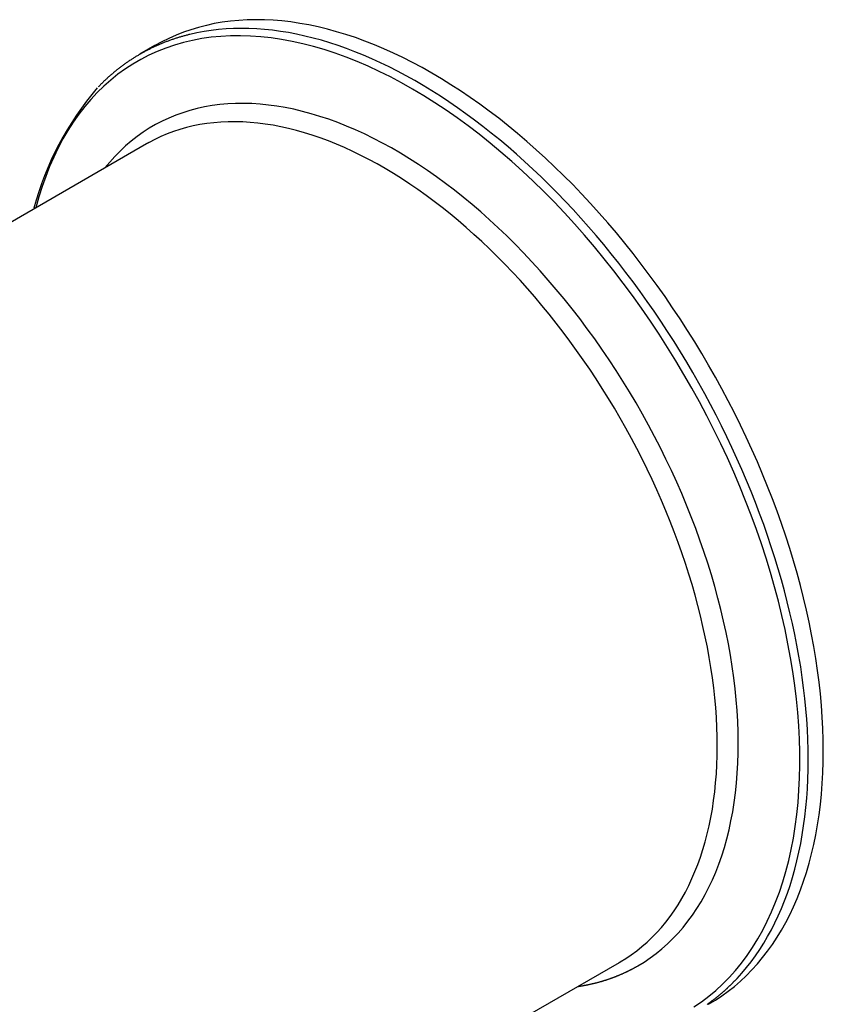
# Paper-space layout 'Layout1' of a CAD drawing. Extents: x -201 to 291, y 10 to 347.
# Tile 89 of 90: x 237 to 274, y 112 to 157. Entities that reach past the tile are written whole.
import ezdxf

# ---------------------------------------------------------------- set-up
doc = ezdxf.new("R2010")
doc.units = 0
doc.layers.add('DEFAULT', color=7, linetype='CONTINUOUS')
doc.layers.add('FTP-20T-40T', color=7, linetype='CONTINUOUS')

# ---------------------------------------------------------------- blocks, each defined once
blk = doc.blocks.new('SE6')
at = {"layer": 'FTP-20T-40T', "color": 7, "linetype": 'CONTINUOUS'}
for p, q in [((264.5635, 93.1465), (264.1587, 92.9128)), ((264.3399, 90.5059), (256.5727, 86.0215)), ((243.7825, 49.3077), (277.0399, 68.5089))]:
    blk.add_line(p, q, dxfattribs=at)
for points in [[(279.439, 67.3823, 0), (279.619, 67.4915, 0), (279.795, 67.6085, 0), (279.966, 67.7331, 0), (280.132, 67.8652, 0), (280.293, 68.0048, 0), (280.449, 68.1518, 0), (280.601, 68.306, 0), (280.747, 68.4675, 0), (280.887, 68.6361, 0), (281.023, 68.8117, 0), (281.153, 68.9942, 0), (281.277, 69.1835, 0), (281.396, 69.3794, 0), (281.509, 69.5819, 0), (281.617, 69.7909, 0), (281.719, 70.0061, 0), (281.814, 70.2275, 0), (281.904, 70.455, 0), (281.988, 70.6884, 0), (282.066, 70.9276, 0), (282.138, 71.1723, 0), (282.204, 71.4226, 0), (282.264, 71.6782, 0), (282.317, 71.9389, 0), (282.364, 72.2047, 0), (282.405, 72.4753, 0), (282.44, 72.7506, 0), (282.469, 73.0305, 0), (282.491, 73.3147, 0), (282.507, 73.6031, 0), (282.516, 73.8955, 0), (282.519, 74.1917, 0), (282.516, 74.4916, 0), (282.507, 74.795, 0), (282.491, 75.1016, 0), (282.469, 75.4114, 0), (282.44, 75.7241, 0), (282.405, 76.0395, 0), (282.364, 76.3575, 0), (282.317, 76.6778, 0), (282.264, 77.0003, 0), (282.204, 77.3248, 0), (282.138, 77.651, 0), (282.066, 77.9788, 0), (281.988, 78.308, 0), (281.904, 78.6383, 0), (281.814, 78.9697, 0), (281.719, 79.3018, 0), (281.617, 79.6345, 0), (281.509, 79.9676, 0), (281.396, 80.3008, 0), (281.277, 80.6341, 0), (281.153, 80.9671, 0), (281.023, 81.2996, 0), (280.887, 81.6316, 0), (280.747, 81.9627, 0), (280.601, 82.2929, 0), (280.449, 82.6218, 0), (280.293, 82.9492, 0), (280.132, 83.2751, 0), (279.966, 83.5991, 0), (279.795, 83.9212, 0), (279.619, 84.241, 0), (279.439, 84.5584, 0), (279.254, 84.8733, 0), (279.065, 85.1854, 0), (278.871, 85.4945, 0), (278.674, 85.8004, 0), (278.472, 86.1031, 0), (278.267, 86.4022, 0), (278.057, 86.6976, 0), (277.845, 86.9891, 0), (277.628, 87.2766, 0), (277.408, 87.5599, 0), (277.185, 87.8387, 0), (276.959, 88.113, 0), (276.73, 88.3826, 0), (276.498, 88.6473, 0), (276.263, 88.9069, 0), (276.026, 89.1613, 0), (275.786, 89.4104, 0), (275.544, 89.654, 0), (275.3, 89.8919, 0), (275.054, 90.124, 0), (274.806, 90.3502, 0), (274.557, 90.5703, 0), (274.306, 90.7841, 0), (274.053, 90.9917, 0), (273.799, 91.1928, 0), (273.544, 91.3873, 0), (273.289, 91.5751, 0), (273.032, 91.7561, 0), (272.775, 91.9301, 0), (272.517, 92.0972, 0), (272.259, 92.2571, 0), (272.001, 92.4098, 0), (271.743, 92.5552, 0), (271.485, 92.6931, 0), (271.227, 92.8236, 0), (270.97, 92.9465, 0), (270.713, 93.0618, 0), (270.458, 93.1694, 0), (270.203, 93.2692, 0), (269.949, 93.3611, 0), (269.696, 93.4452, 0), (269.445, 93.5213, 0), (269.196, 93.5895, 0), (268.948, 93.6496, 0), (268.702, 93.7017, 0), (268.458, 93.7456, 0), (268.216, 93.7815, 0), (267.976, 93.8092, 0), (267.739, 93.8287, 0), (267.504, 93.8401, 0), (267.272, 93.8433, 0), (267.043, 93.8383, 0), (266.817, 93.8252, 0), (266.594, 93.8038, 0), (266.374, 93.7743, 0), (266.157, 93.7367, 0), (265.945, 93.691, 0), (265.735, 93.6372, 0), (265.53, 93.5753, 0), (265.328, 93.5054, 0), (265.131, 93.4275, 0), (264.937, 93.3417, 0), (264.748, 93.248, 0), (264.564, 93.1465, 0)], [(279.044, 67.3132, 0), (279.246, 67.4511, 0), (279.442, 67.5992, 0), (279.631, 67.7575, 0), (279.814, 67.9259, 0), (279.989, 68.1041, 0), (280.158, 68.2922, 0), (280.32, 68.4898, 0), (280.474, 68.6969, 0), (280.621, 68.9133, 0), (280.76, 69.1388, 0), (280.891, 69.3731, 0), (281.015, 69.6162, 0), (281.131, 69.8679, 0), (281.239, 70.1278, 0), (281.339, 70.3958, 0), (281.431, 70.6717, 0), (281.514, 70.9553, 0), (281.59, 71.2462, 0), (281.657, 71.5444, 0), (281.715, 71.8494, 0), (281.765, 72.1612, 0), (281.807, 72.4793, 0), (281.84, 72.8037, 0), (281.865, 73.1339, 0), (281.881, 73.4697, 0), (281.888, 73.8109, 0), (281.887, 74.1571, 0), (281.877, 74.5081, 0), (281.859, 74.8636, 0), (281.832, 75.2233, 0), (281.796, 75.5869, 0), (281.752, 75.9541, 0), (281.7, 76.3246, 0), (281.639, 76.6981, 0), (281.57, 77.0743, 0), (281.492, 77.4528, 0), (281.406, 77.8334, 0), (281.312, 78.2157, 0), (281.21, 78.5995, 0), (281.1, 78.9844, 0), (280.981, 79.3701, 0), (280.855, 79.7563, 0), (280.722, 80.1426, 0), (280.58, 80.5288, 0), (280.431, 80.9145, 0), (280.275, 81.2994, 0), (280.112, 81.6832, 0), (279.941, 82.0656, 0), (279.763, 82.4462, 0), (279.579, 82.8248, 0), (279.388, 83.2011, 0), (279.19, 83.5746, 0), (278.986, 83.9452, 0), (278.776, 84.3124, 0), (278.559, 84.6761, 0), (278.337, 85.0359, 0), (278.109, 85.3915, 0), (277.876, 85.7426, 0), (277.638, 86.089, 0), (277.394, 86.4303, 0), (277.145, 86.7663, 0), (276.892, 87.0966, 0), (276.634, 87.4211, 0), (276.373, 87.7394, 0), (276.107, 88.0513, 0), (275.837, 88.3565, 0), (275.563, 88.6548, 0), (275.286, 88.9459, 0), (275.007, 89.2297, 0), (274.724, 89.5058, 0), (274.438, 89.774, 0), (274.15, 90.0341, 0), (273.86, 90.2859, 0), (273.568, 90.5292, 0), (273.274, 90.7638, 0), (272.978, 90.9895, 0), (272.682, 91.206, 0), (272.384, 91.4134, 0), (272.086, 91.6112, 0), (271.787, 91.7995, 0), (271.487, 91.978, 0), (271.188, 92.1466, 0), (270.889, 92.3052, 0), (270.591, 92.4535, 0), (270.293, 92.5916, 0), (269.996, 92.7193, 0), (269.7, 92.8364, 0), (269.406, 92.9429, 0), (269.114, 93.0388, 0), (268.823, 93.1238, 0), (268.535, 93.198, 0), (268.249, 93.2613, 0), (267.965, 93.3136, 0), (267.685, 93.3549, 0), (267.408, 93.3852, 0), (267.134, 93.4044, 0), (266.863, 93.4125, 0), (266.597, 93.4095, 0), (266.334, 93.3955, 0), (266.076, 93.3703, 0), (265.822, 93.3341, 0), (265.572, 93.2869, 0), (265.328, 93.2287, 0), (265.089, 93.1596, 0), (264.854, 93.0796, 0), (264.626, 92.9887, 0), (264.403, 92.8871, 0), (264.185, 92.7749, 0), (263.974, 92.6521, 0), (263.769, 92.5188, 0), (263.57, 92.3752, 0), (263.378, 92.2214, 0), (263.193, 92.0574, 0), (263.014, 91.8835, 0), (262.842, 91.6997, 0), (262.677, 91.5063, 0), (262.52, 91.3033, 0), (262.37, 91.091, 0), (262.227, 90.8696, 0), (262.092, 90.6391, 0), (261.965, 90.3998, 0), (261.846, 90.1519, 0), (261.734, 89.8956, 0), (261.631, 89.6311, 0), (261.535, 89.3587, 0), (261.448, 89.0785, 0), (261.369, 88.7907, 0)], [(265.502, 93.4481, 0), (265.479, 93.4427, 0), (265.457, 93.4371, 0), (265.435, 93.4315, 0), (265.413, 93.4258, 0), (265.391, 93.4199, 0), (265.369, 93.414, 0), (265.347, 93.408, 0), (265.325, 93.4019, 0), (265.303, 93.3958, 0), (265.281, 93.3895, 0), (265.26, 93.3831, 0), (265.238, 93.3767, 0), (265.216, 93.3701, 0), (265.195, 93.3635, 0), (265.173, 93.3568, 0), (265.151, 93.35, 0), (265.13, 93.3431, 0), (265.108, 93.3361, 0), (265.087, 93.329, 0), (265.065, 93.3219, 0), (265.044, 93.3146, 0), (265.023, 93.3073, 0), (265.002, 93.2998, 0), (264.98, 93.2923, 0), (264.959, 93.2847, 0), (264.938, 93.277, 0), (264.917, 93.2692, 0), (264.896, 93.2613, 0), (264.875, 93.2534, 0), (264.854, 93.2453, 0), (264.833, 93.2372, 0), (264.812, 93.2289, 0), (264.791, 93.2206, 0), (264.771, 93.2122, 0), (264.75, 93.2037, 0), (264.729, 93.1951, 0), (264.708, 93.1864, 0), (264.688, 93.1777, 0), (264.667, 93.1688, 0), (264.647, 93.1599, 0), (264.626, 93.1508, 0), (264.606, 93.1417, 0), (264.586, 93.1325, 0), (264.565, 93.1232, 0), (264.545, 93.1138, 0), (264.525, 93.1043, 0), (264.505, 93.0948, 0), (264.485, 93.0851, 0), (264.465, 93.0754, 0), (264.444, 93.0656, 0), (264.425, 93.0557, 0), (264.405, 93.0457, 0), (264.385, 93.0356, 0), (264.365, 93.0254, 0), (264.345, 93.0152, 0), (264.325, 93.0048, 0), (264.306, 92.9944, 0), (264.286, 92.9838, 0), (264.266, 92.9732, 0), (264.247, 92.9625, 0), (264.227, 92.9518, 0), (264.208, 92.9409, 0), (264.189, 92.9299, 0), (264.169, 92.9189, 0), (264.15, 92.9078, 0), (264.131, 92.8965, 0), (264.112, 92.8852, 0), (264.092, 92.8739, 0), (264.073, 92.8624, 0), (264.054, 92.8508, 0), (264.035, 92.8392, 0), (264.016, 92.8274, 0), (263.998, 92.8156, 0), (263.979, 92.8037, 0), (263.96, 92.7917, 0), (263.941, 92.7796, 0), (263.922, 92.7675, 0), (263.904, 92.7552, 0), (263.885, 92.7429, 0), (263.867, 92.7305, 0), (263.848, 92.718, 0), (263.83, 92.7054, 0), (263.812, 92.6927, 0), (263.793, 92.6799, 0), (263.775, 92.6671, 0), (263.757, 92.6542, 0), (263.739, 92.6411, 0), (263.72, 92.628, 0), (263.702, 92.6148, 0), (263.684, 92.6016, 0), (263.666, 92.5882, 0), (263.649, 92.5748, 0), (263.631, 92.5613, 0), (263.613, 92.5477, 0), (263.595, 92.534, 0), (263.578, 92.5202, 0), (263.56, 92.5063, 0), (263.542, 92.4924, 0), (263.525, 92.4784, 0), (263.507, 92.4642, 0), (263.49, 92.45, 0), (263.473, 92.4358, 0), (263.455, 92.4214, 0), (263.438, 92.407, 0), (263.421, 92.3924, 0), (263.404, 92.3778, 0), (263.387, 92.3631, 0), (263.37, 92.3483, 0), (263.353, 92.3335, 0), (263.336, 92.3185, 0), (263.319, 92.3035, 0), (263.302, 92.2884, 0), (263.285, 92.2732, 0), (263.269, 92.2579, 0), (263.252, 92.2426, 0), (263.235, 92.2272, 0), (263.219, 92.2116, 0), (263.203, 92.196, 0), (263.186, 92.1803, 0), (263.17, 92.1646, 0), (263.153, 92.1487, 0), (263.137, 92.1328, 0), (263.121, 92.1168, 0), (263.105, 92.1007, 0), (263.089, 92.0845, 0), (263.073, 92.0683, 0), (263.057, 92.052, 0), (263.041, 92.0355, 0)], [(280.201, 68.0779, 0), (280.331, 68.2218, 0), (280.457, 68.3713, 0), (280.579, 68.5264, 0), (280.697, 68.6871, 0), (280.81, 68.8531, 0), (280.919, 69.0246, 0), (281.023, 69.2013, 0), (281.123, 69.3831, 0), (281.218, 69.5701, 0), (281.309, 69.7621, 0), (281.395, 69.959, 0), (281.476, 70.1608, 0), (281.553, 70.3672, 0), (281.625, 70.5783, 0), (281.692, 70.794, 0), (281.754, 71.014, 0), (281.811, 71.2384, 0), (281.864, 71.4669, 0), (281.911, 71.6996, 0), (281.954, 71.9363, 0), (281.991, 72.1768, 0), (282.024, 72.4212, 0), (282.052, 72.6691, 0), (282.074, 72.9206, 0), (282.092, 73.1755, 0), (282.104, 73.4337, 0), (282.112, 73.695, 0), (282.114, 73.9594, 0), (282.112, 74.2266, 0), (282.104, 74.4967, 0), (282.092, 74.7694, 0), (282.074, 75.0446, 0), (282.051, 75.3222, 0), (282.024, 75.6021, 0), (281.991, 75.8841, 0), (281.953, 76.1681, 0), (281.911, 76.4539, 0), (281.863, 76.7415, 0), (281.811, 77.0306, 0), (281.753, 77.3211, 0), (281.691, 77.613, 0), (281.624, 77.906, 0), (281.552, 78.2, 0), (281.476, 78.4949, 0), (281.394, 78.7906, 0), (281.308, 79.0868, 0), (281.218, 79.3835, 0), (281.122, 79.6805, 0), (281.022, 79.9777, 0), (280.918, 80.2749, 0), (280.809, 80.5719, 0), (280.696, 80.8687, 0), (280.578, 81.1652, 0), (280.456, 81.461, 0), (280.33, 81.7562, 0), (280.2, 82.0506, 0), (280.065, 82.344, 0), (279.927, 82.6363, 0), (279.784, 82.9273, 0), (279.638, 83.2169, 0), (279.487, 83.5051, 0), (279.333, 83.7915, 0), (279.175, 84.0762, 0), (279.014, 84.3589, 0), (278.849, 84.6395, 0), (278.681, 84.918, 0), (278.509, 85.1941, 0), (278.334, 85.4677, 0), (278.155, 85.7387, 0), (277.974, 86.007, 0), (277.789, 86.2724, 0), (277.601, 86.5348, 0), (277.411, 86.7941, 0), (277.218, 87.0502, 0), (277.022, 87.3029, 0), (276.823, 87.5522, 0), (276.622, 87.7978, 0), (276.419, 88.0397, 0), (276.213, 88.2778, 0), (276.005, 88.5119, 0), (275.795, 88.7419, 0), (275.583, 88.9678, 0), (275.369, 89.1894, 0), (275.153, 89.4066, 0), (274.936, 89.6193, 0), (274.717, 89.8275, 0), (274.496, 90.0309, 0), (274.274, 90.2296, 0), (274.051, 90.4233, 0), (273.827, 90.6121, 0), (273.601, 90.7958, 0), (273.375, 90.9744, 0), (273.147, 91.1477, 0), (272.919, 91.3157, 0), (272.691, 91.4783, 0), (272.461, 91.6354, 0), (272.232, 91.7869, 0), (272.002, 91.9328, 0), (271.772, 92.073, 0), (271.542, 92.2074, 0), (271.311, 92.336, 0), (271.081, 92.4588, 0), (270.852, 92.5755, 0), (270.622, 92.6863, 0), (270.393, 92.7909, 0), (270.165, 92.8895, 0), (269.937, 92.9819, 0), (269.71, 93.0681, 0), (269.484, 93.1481, 0), (269.259, 93.2218, 0), (269.035, 93.2891, 0), (268.813, 93.3502, 0), (268.591, 93.4048, 0), (268.371, 93.453, 0), (268.153, 93.4948, 0), (267.936, 93.5301, 0), (267.721, 93.559, 0), (267.508, 93.5814, 0), (267.297, 93.5973, 0), (267.088, 93.6067, 0), (266.881, 93.6096, 0), (266.677, 93.606, 0), (266.474, 93.5959, 0), (266.275, 93.5793, 0), (266.077, 93.5562, 0), (265.883, 93.5267, 0), (265.691, 93.4906, 0), (265.502, 93.4481, 0)], [(277.537, 68.4158, 0), (277.706, 68.5186, 0), (277.87, 68.6292, 0), (278.03, 68.7474, 0), (278.185, 68.8732, 0), (278.335, 69.0064, 0), (278.479, 69.1471, 0), (278.619, 69.2951, 0), (278.754, 69.4503, 0), (278.883, 69.6125, 0), (279.006, 69.7818, 0), (279.124, 69.9579, 0), (279.237, 70.1407, 0), (279.344, 70.3302, 0), (279.445, 70.5261, 0), (279.54, 70.7284, 0), (279.63, 70.9369, 0), (279.713, 71.1515, 0), (279.79, 71.3719, 0), (279.862, 71.5982, 0), (279.927, 71.83, 0), (279.986, 72.0673, 0), (280.039, 72.3098, 0), (280.085, 72.5575, 0), (280.126, 72.8101, 0), (280.16, 73.0675, 0), (280.188, 73.3294, 0), (280.209, 73.5958, 0), (280.224, 73.8664, 0), (280.233, 74.141, 0), (280.235, 74.4195, 0), (280.231, 74.7016, 0), (280.22, 74.9872, 0), (280.204, 75.276, 0), (280.18, 75.5679, 0), (280.151, 75.8627, 0), (280.115, 76.1601, 0), (280.073, 76.46, 0), (280.025, 76.7621, 0), (279.97, 77.0662, 0), (279.909, 77.3722, 0), (279.842, 77.6797, 0), (279.769, 77.9887, 0), (279.69, 78.2988, 0), (279.605, 78.61, 0), (279.514, 78.9218, 0), (279.417, 79.2342, 0), (279.314, 79.547, 0), (279.206, 79.8598, 0), (279.092, 80.1725, 0), (278.972, 80.4849, 0), (278.847, 80.7968, 0), (278.716, 81.1079, 0), (278.58, 81.418, 0), (278.439, 81.7269, 0), (278.293, 82.0344, 0), (278.142, 82.3403, 0), (277.985, 82.6444, 0), (277.824, 82.9465, 0), (277.659, 83.2463, 0), (277.488, 83.5436, 0), (277.313, 83.8383, 0), (277.134, 84.1301, 0), (276.951, 84.4189, 0), (276.763, 84.7044, 0), (276.572, 84.9864, 0), (276.377, 85.2648, 0), (276.178, 85.5393, 0), (275.975, 85.8098, 0), (275.769, 86.076, 0), (275.56, 86.3379, 0), (275.347, 86.5951, 0), (275.132, 86.8476, 0), (274.913, 87.0951, 0), (274.692, 87.3376, 0), (274.469, 87.5747, 0), (274.243, 87.8064, 0), (274.015, 88.0325, 0), (273.785, 88.2528, 0), (273.553, 88.4672, 0), (273.319, 88.6755, 0), (273.083, 88.8776, 0), (272.846, 89.0734, 0), (272.608, 89.2627, 0), (272.369, 89.4453, 0), (272.129, 89.6212, 0), (271.888, 89.7903, 0), (271.647, 89.9524, 0), (271.405, 90.1074, 0), (271.162, 90.2552, 0), (270.92, 90.3956, 0), (270.678, 90.5287, 0), (270.436, 90.6543, 0), (270.194, 90.7723, 0), (269.953, 90.8827, 0), (269.713, 90.9853, 0), (269.473, 91.0801, 0), (269.235, 91.167, 0), (268.998, 91.246, 0), (268.762, 91.317, 0), (268.528, 91.38, 0), (268.296, 91.4349, 0), (268.065, 91.4817, 0), (267.837, 91.5203, 0), (267.611, 91.5507, 0), (267.387, 91.573, 0), (267.165, 91.587, 0), (266.947, 91.5928, 0), (266.731, 91.5904, 0), (266.518, 91.5798, 0), (266.308, 91.5609, 0), (266.101, 91.5338, 0), (265.898, 91.4986, 0), (265.699, 91.4551, 0), (265.503, 91.4036, 0), (265.311, 91.3439, 0), (265.123, 91.2762, 0), (264.939, 91.2005, 0), (264.759, 91.1168, 0), (264.583, 91.0253, 0), (264.412, 90.9259, 0), (264.246, 90.8187, 0), (264.084, 90.7038, 0), (263.927, 90.5813, 0), (263.775, 90.4513, 0), (263.628, 90.3139, 0), (263.486, 90.1691, 0), (263.349, 90.017, 0), (263.217, 89.8579, 0)], [(277.059, 68.52, 0), (277.212, 68.6137, 0), (277.361, 68.7139, 0), (277.506, 68.8206, 0), (277.647, 68.9336, 0), (277.783, 69.0529, 0), (277.916, 69.1785, 0), (278.044, 69.3103, 0), (278.168, 69.4481, 0), (278.287, 69.5919, 0), (278.402, 69.7417, 0), (278.512, 69.8973, 0), (278.617, 70.0587, 0), (278.718, 70.2256, 0), (278.814, 70.3982, 0), (278.905, 70.5762, 0), (278.991, 70.7595, 0), (279.072, 70.948, 0), (279.149, 71.1416, 0), (279.22, 71.3403, 0), (279.286, 71.5438, 0), (279.347, 71.7521, 0), (279.403, 71.965, 0), (279.453, 72.1824, 0), (279.499, 72.4042, 0), (279.539, 72.6302, 0), (279.573, 72.8603, 0), (279.603, 73.0944, 0), (279.627, 73.3324, 0), (279.646, 73.574, 0), (279.659, 73.8192, 0), (279.667, 74.0677, 0), (279.67, 74.3195, 0), (279.668, 74.5744, 0), (279.66, 74.8323, 0), (279.646, 75.093, 0), (279.628, 75.3562, 0), (279.603, 75.622, 0), (279.574, 75.8901, 0), (279.539, 76.1603, 0), (279.5, 76.4326, 0), (279.454, 76.7067, 0), (279.404, 76.9824, 0), (279.348, 77.2597, 0), (279.287, 77.5383, 0), (279.222, 77.8181, 0), (279.15, 78.0989, 0), (279.074, 78.3805, 0), (278.993, 78.6628, 0), (278.907, 78.9456, 0), (278.816, 79.2288, 0), (278.72, 79.5121, 0), (278.62, 79.7954, 0), (278.514, 80.0785, 0), (278.404, 80.3613, 0), (278.29, 80.6436, 0), (278.171, 80.9252, 0), (278.047, 81.206, 0), (277.919, 81.4857, 0), (277.787, 81.7643, 0), (277.65, 82.0415, 0), (277.509, 82.3172, 0), (277.364, 82.5912, 0), (277.216, 82.8634, 0), (277.063, 83.1336, 0), (276.906, 83.4016, 0), (276.746, 83.6673, 0), (276.582, 83.9305, 0), (276.415, 84.1911, 0), (276.244, 84.4488, 0), (276.07, 84.7036, 0), (275.893, 84.9554, 0), (275.712, 85.2038, 0), (275.529, 85.4489, 0), (275.343, 85.6904, 0), (275.154, 85.9282, 0), (274.962, 86.1622, 0), (274.767, 86.3922, 0), (274.571, 86.618, 0), (274.372, 86.8397, 0), (274.17, 87.057, 0), (273.967, 87.2697, 0), (273.762, 87.4778, 0), (273.555, 87.6812, 0), (273.346, 87.8797, 0), (273.135, 88.0731, 0), (272.923, 88.2615, 0), (272.71, 88.4446, 0), (272.496, 88.6224, 0), (272.28, 88.7948, 0), (272.064, 88.9616, 0), (271.847, 89.1227, 0), (271.629, 89.2781, 0), (271.41, 89.4277, 0), (271.191, 89.5714, 0), (270.972, 89.709, 0), (270.752, 89.8406, 0), (270.533, 89.9659, 0), (270.314, 90.0851, 0), (270.094, 90.1979, 0), (269.876, 90.3043, 0), (269.657, 90.4043, 0), (269.44, 90.4977, 0), (269.223, 90.5847, 0), (269.007, 90.6649, 0), (268.792, 90.7386, 0), (268.578, 90.8055, 0), (268.365, 90.8657, 0), (268.154, 90.919, 0), (267.944, 90.9656, 0), (267.736, 91.0053, 0), (267.529, 91.0382, 0), (267.325, 91.0642, 0), (267.123, 91.0832, 0), (266.922, 91.0954, 0), (266.724, 91.1006, 0), (266.528, 91.0989, 0), (266.335, 91.0903, 0), (266.145, 91.0748, 0), (265.957, 91.0524, 0), (265.772, 91.023, 0), (265.589, 90.9868, 0), (265.41, 90.9438, 0), (265.234, 90.8939, 0), (265.062, 90.8372, 0), (264.892, 90.7737, 0), (264.727, 90.7035, 0), (264.564, 90.6266, 0), (264.406, 90.5431, 0)], [(264.406, 90.5431, 0), (264.405, 90.5428, 0), (264.405, 90.5425, 0), (264.404, 90.5422, 0), (264.404, 90.5419, 0), (264.403, 90.5417, 0), (264.402, 90.5414, 0), (264.402, 90.5411, 0), (264.401, 90.5408, 0), (264.401, 90.5405, 0), (264.4, 90.5402, 0), (264.4, 90.5399, 0), (264.399, 90.5397, 0), (264.399, 90.5394, 0), (264.398, 90.5391, 0), (264.398, 90.5388, 0), (264.397, 90.5385, 0), (264.397, 90.5382, 0), (264.396, 90.5379, 0), (264.396, 90.5376, 0), (264.395, 90.5374, 0), (264.395, 90.5371, 0), (264.394, 90.5368, 0), (264.394, 90.5365, 0), (264.393, 90.5362, 0), (264.393, 90.5359, 0), (264.392, 90.5356, 0), (264.392, 90.5353, 0), (264.391, 90.5351, 0), (264.391, 90.5348, 0), (264.39, 90.5345, 0), (264.39, 90.5342, 0), (264.389, 90.5339, 0), (264.389, 90.5336, 0), (264.388, 90.5333, 0), (264.388, 90.533, 0), (264.387, 90.5328, 0), (264.387, 90.5325, 0), (264.386, 90.5322, 0), (264.385, 90.5319, 0), (264.385, 90.5316, 0), (264.384, 90.5313, 0), (264.384, 90.531, 0), (264.383, 90.5307, 0), (264.383, 90.5304, 0), (264.382, 90.5302, 0), (264.382, 90.5299, 0), (264.381, 90.5296, 0), (264.381, 90.5293, 0), (264.38, 90.529, 0), (264.38, 90.5287, 0), (264.379, 90.5284, 0), (264.379, 90.5281, 0), (264.378, 90.5278, 0), (264.378, 90.5276, 0), (264.377, 90.5273, 0), (264.377, 90.527, 0), (264.376, 90.5267, 0), (264.376, 90.5264, 0), (264.375, 90.5261, 0), (264.375, 90.5258, 0), (264.374, 90.5255, 0), (264.374, 90.5252, 0), (264.373, 90.5249, 0), (264.373, 90.5247, 0), (264.372, 90.5244, 0), (264.372, 90.5241, 0), (264.371, 90.5238, 0), (264.371, 90.5235, 0), (264.37, 90.5232, 0), (264.37, 90.5229, 0), (264.369, 90.5226, 0), (264.369, 90.5223, 0), (264.368, 90.522, 0), (264.368, 90.5217, 0), (264.367, 90.5215, 0), (264.366, 90.5212, 0), (264.366, 90.5209, 0), (264.365, 90.5206, 0), (264.365, 90.5203, 0), (264.364, 90.52, 0), (264.364, 90.5197, 0), (264.363, 90.5194, 0), (264.363, 90.5191, 0), (264.362, 90.5188, 0), (264.362, 90.5185, 0), (264.361, 90.5182, 0), (264.361, 90.518, 0), (264.36, 90.5177, 0), (264.36, 90.5174, 0), (264.359, 90.5171, 0), (264.359, 90.5168, 0), (264.358, 90.5165, 0), (264.358, 90.5162, 0), (264.357, 90.5159, 0), (264.357, 90.5156, 0), (264.356, 90.5153, 0), (264.356, 90.515, 0), (264.355, 90.5147, 0), (264.355, 90.5144, 0), (264.354, 90.5142, 0), (264.354, 90.5139, 0), (264.353, 90.5136, 0), (264.353, 90.5133, 0), (264.352, 90.513, 0), (264.352, 90.5127, 0), (264.351, 90.5124, 0), (264.351, 90.5121, 0), (264.35, 90.5118, 0), (264.35, 90.5115, 0), (264.349, 90.5112, 0), (264.349, 90.5109, 0), (264.348, 90.5106, 0), (264.348, 90.5103, 0), (264.347, 90.51, 0), (264.347, 90.5098, 0), (264.346, 90.5095, 0), (264.345, 90.5092, 0), (264.345, 90.5089, 0), (264.344, 90.5086, 0), (264.344, 90.5083, 0), (264.343, 90.508, 0), (264.343, 90.5077, 0), (264.342, 90.5074, 0), (264.342, 90.5071, 0), (264.341, 90.5068, 0), (264.341, 90.5065, 0), (264.34, 90.5062, 0), (264.34, 90.5059, 0)], [(275.917, 67.8608, 0), (275.931, 67.8629, 0), (275.945, 67.8649, 0), (275.959, 67.867, 0), (275.972, 67.8692, 0), (275.986, 67.8714, 0), (276, 67.8736, 0), (276.013, 67.8758, 0), (276.027, 67.8781, 0), (276.04, 67.8805, 0), (276.054, 67.8828, 0), (276.068, 67.8852, 0), (276.081, 67.8877, 0), (276.095, 67.8901, 0), (276.108, 67.8927, 0), (276.122, 67.8952, 0), (276.135, 67.8978, 0), (276.149, 67.9004, 0), (276.162, 67.9031, 0), (276.176, 67.9058, 0), (276.189, 67.9085, 0), (276.202, 67.9113, 0), (276.216, 67.9141, 0), (276.229, 67.9169, 0), (276.243, 67.9198, 0), (276.256, 67.9227, 0), (276.269, 67.9256, 0), (276.282, 67.9286, 0), (276.296, 67.9316, 0), (276.309, 67.9347, 0), (276.322, 67.9378, 0), (276.336, 67.9409, 0), (276.349, 67.9441, 0), (276.362, 67.9473, 0), (276.375, 67.9505, 0), (276.388, 67.9538, 0), (276.402, 67.9571, 0), (276.415, 67.9605, 0), (276.428, 67.9639, 0), (276.441, 67.9673, 0), (276.454, 67.9708, 0), (276.467, 67.9742, 0), (276.48, 67.9778, 0), (276.493, 67.9813, 0), (276.506, 67.9849, 0), (276.519, 67.9886, 0), (276.532, 67.9923, 0), (276.545, 67.996, 0), (276.558, 67.9997, 0), (276.571, 68.0035, 0), (276.584, 68.0073, 0), (276.597, 68.0112, 0), (276.61, 68.0151, 0), (276.623, 68.019, 0), (276.636, 68.023, 0), (276.649, 68.027, 0), (276.661, 68.031, 0), (276.674, 68.0351, 0), (276.687, 68.0392, 0), (276.7, 68.0434, 0), (276.713, 68.0475, 0), (276.725, 68.0518, 0), (276.738, 68.056, 0), (276.751, 68.0603, 0), (276.763, 68.0646, 0), (276.776, 68.069, 0), (276.789, 68.0734, 0), (276.801, 68.0778, 0), (276.814, 68.0823, 0), (276.827, 68.0868, 0), (276.839, 68.0913, 0), (276.852, 68.0959, 0), (276.864, 68.1005, 0), (276.877, 68.1052, 0), (276.889, 68.1099, 0), (276.902, 68.1146, 0), (276.914, 68.1194, 0), (276.927, 68.1241, 0), (276.939, 68.129, 0), (276.951, 68.1338, 0), (276.964, 68.1387, 0), (276.976, 68.1437, 0), (276.989, 68.1487, 0), (277.001, 68.1537, 0), (277.013, 68.1587, 0), (277.026, 68.1638, 0), (277.038, 68.1689, 0), (277.05, 68.1741, 0), (277.062, 68.1792, 0), (277.075, 68.1845, 0), (277.087, 68.1897, 0), (277.099, 68.195, 0), (277.111, 68.2003, 0), (277.123, 68.2057, 0), (277.135, 68.2111, 0), (277.148, 68.2165, 0), (277.16, 68.222, 0), (277.172, 68.2275, 0), (277.184, 68.2331, 0), (277.196, 68.2386, 0), (277.208, 68.2443, 0), (277.22, 68.2499, 0), (277.232, 68.2556, 0), (277.244, 68.2613, 0), (277.256, 68.2671, 0), (277.268, 68.2729, 0), (277.28, 68.2787, 0), (277.292, 68.2846, 0), (277.303, 68.2904, 0), (277.315, 68.2964, 0), (277.327, 68.3023, 0), (277.339, 68.3084, 0), (277.351, 68.3144, 0), (277.362, 68.3205, 0), (277.374, 68.3266, 0), (277.386, 68.3327, 0), (277.398, 68.3389, 0), (277.409, 68.3451, 0), (277.421, 68.3514, 0), (277.433, 68.3576, 0), (277.444, 68.364, 0), (277.456, 68.3703, 0), (277.467, 68.3767, 0), (277.479, 68.3831, 0), (277.491, 68.3896, 0), (277.502, 68.3961, 0), (277.514, 68.4026, 0), (277.525, 68.4092, 0), (277.537, 68.4158, 0)], [(277.04, 68.5089, 0), (277.04, 68.509, 0), (277.04, 68.5091, 0), (277.04, 68.5091, 0), (277.04, 68.5092, 0), (277.041, 68.5093, 0), (277.041, 68.5094, 0), (277.041, 68.5095, 0), (277.041, 68.5096, 0), (277.041, 68.5097, 0), (277.041, 68.5097, 0), (277.042, 68.5098, 0), (277.042, 68.5099, 0), (277.042, 68.51, 0), (277.042, 68.5101, 0), (277.042, 68.5102, 0), (277.042, 68.5103, 0), (277.042, 68.5104, 0), (277.043, 68.5104, 0), (277.043, 68.5105, 0), (277.043, 68.5106, 0), (277.043, 68.5107, 0), (277.043, 68.5108, 0), (277.043, 68.5109, 0), (277.043, 68.511, 0), (277.044, 68.5111, 0), (277.044, 68.5111, 0), (277.044, 68.5112, 0), (277.044, 68.5113, 0), (277.044, 68.5114, 0), (277.044, 68.5115, 0), (277.045, 68.5116, 0), (277.045, 68.5117, 0), (277.045, 68.5117, 0), (277.045, 68.5118, 0), (277.045, 68.5119, 0), (277.045, 68.512, 0), (277.045, 68.5121, 0), (277.046, 68.5122, 0), (277.046, 68.5123, 0), (277.046, 68.5124, 0), (277.046, 68.5124, 0), (277.046, 68.5125, 0), (277.046, 68.5126, 0), (277.046, 68.5127, 0), (277.047, 68.5128, 0), (277.047, 68.5129, 0), (277.047, 68.513, 0), (277.047, 68.5131, 0), (277.047, 68.5131, 0), (277.047, 68.5132, 0), (277.048, 68.5133, 0), (277.048, 68.5134, 0), (277.048, 68.5135, 0), (277.048, 68.5136, 0), (277.048, 68.5137, 0), (277.048, 68.5138, 0), (277.048, 68.5138, 0), (277.049, 68.5139, 0), (277.049, 68.514, 0), (277.049, 68.5141, 0), (277.049, 68.5142, 0), (277.049, 68.5143, 0), (277.049, 68.5144, 0), (277.049, 68.5144, 0), (277.05, 68.5145, 0), (277.05, 68.5146, 0), (277.05, 68.5147, 0), (277.05, 68.5148, 0), (277.05, 68.5149, 0), (277.05, 68.515, 0), (277.051, 68.5151, 0), (277.051, 68.5151, 0), (277.051, 68.5152, 0), (277.051, 68.5153, 0), (277.051, 68.5154, 0), (277.051, 68.5155, 0), (277.051, 68.5156, 0), (277.052, 68.5157, 0), (277.052, 68.5158, 0), (277.052, 68.5158, 0), (277.052, 68.5159, 0), (277.052, 68.516, 0), (277.052, 68.5161, 0), (277.052, 68.5162, 0), (277.053, 68.5163, 0), (277.053, 68.5164, 0), (277.053, 68.5165, 0), (277.053, 68.5165, 0), (277.053, 68.5166, 0), (277.053, 68.5167, 0), (277.054, 68.5168, 0), (277.054, 68.5169, 0), (277.054, 68.517, 0), (277.054, 68.5171, 0), (277.054, 68.5172, 0), (277.054, 68.5172, 0), (277.054, 68.5173, 0), (277.055, 68.5174, 0), (277.055, 68.5175, 0), (277.055, 68.5176, 0), (277.055, 68.5177, 0), (277.055, 68.5178, 0), (277.055, 68.5179, 0), (277.055, 68.5179, 0), (277.056, 68.518, 0), (277.056, 68.5181, 0), (277.056, 68.5182, 0), (277.056, 68.5183, 0), (277.056, 68.5184, 0), (277.056, 68.5185, 0), (277.057, 68.5186, 0), (277.057, 68.5186, 0), (277.057, 68.5187, 0), (277.057, 68.5188, 0), (277.057, 68.5189, 0), (277.057, 68.519, 0), (277.057, 68.5191, 0), (277.058, 68.5192, 0), (277.058, 68.5193, 0), (277.058, 68.5193, 0), (277.058, 68.5194, 0), (277.058, 68.5195, 0), (277.058, 68.5196, 0), (277.058, 68.5197, 0), (277.059, 68.5198, 0), (277.059, 68.5199, 0), (277.059, 68.52, 0), (277.059, 68.52, 0)], [(279.396, 67.3788, 0), (279.405, 67.3855, 0), (279.415, 67.3922, 0), (279.424, 67.3989, 0), (279.434, 67.4056, 0), (279.443, 67.4124, 0), (279.452, 67.4192, 0), (279.462, 67.426, 0), (279.471, 67.4328, 0), (279.481, 67.4396, 0), (279.49, 67.4465, 0), (279.499, 67.4534, 0), (279.509, 67.4603, 0), (279.518, 67.4673, 0), (279.527, 67.4742, 0), (279.537, 67.4812, 0), (279.546, 67.4882, 0), (279.555, 67.4952, 0), (279.565, 67.5023, 0), (279.574, 67.5094, 0), (279.583, 67.5165, 0), (279.592, 67.5236, 0), (279.602, 67.5307, 0), (279.611, 67.5379, 0), (279.62, 67.5451, 0), (279.629, 67.5523, 0), (279.638, 67.5595, 0), (279.647, 67.5668, 0), (279.656, 67.5741, 0), (279.666, 67.5814, 0), (279.675, 67.5887, 0), (279.684, 67.5961, 0), (279.693, 67.6034, 0), (279.702, 67.6108, 0), (279.711, 67.6182, 0), (279.72, 67.6257, 0), (279.729, 67.6331, 0), (279.738, 67.6406, 0), (279.747, 67.6481, 0), (279.756, 67.6557, 0), (279.765, 67.6632, 0), (279.774, 67.6708, 0), (279.783, 67.6784, 0), (279.792, 67.686, 0), (279.8, 67.6937, 0), (279.809, 67.7013, 0), (279.818, 67.709, 0), (279.827, 67.7167, 0), (279.836, 67.7244, 0), (279.845, 67.7322, 0), (279.853, 67.74, 0), (279.862, 67.7478, 0), (279.871, 67.7556, 0), (279.88, 67.7634, 0), (279.888, 67.7713, 0), (279.897, 67.7792, 0), (279.906, 67.7871, 0), (279.915, 67.795, 0), (279.923, 67.803, 0), (279.932, 67.811, 0), (279.941, 67.819, 0), (279.949, 67.827, 0), (279.958, 67.835, 0), (279.966, 67.8431, 0), (279.975, 67.8512, 0), (279.984, 67.8593, 0), (279.992, 67.8674, 0), (280.001, 67.8756, 0), (280.009, 67.8838, 0), (280.018, 67.892, 0), (280.026, 67.9002, 0), (280.035, 67.9084, 0), (280.043, 67.9167, 0), (280.052, 67.925, 0), (280.06, 67.9333, 0), (280.068, 67.9416, 0), (280.077, 67.95, 0), (280.085, 67.9583, 0), (280.094, 67.9667, 0), (280.102, 67.9752, 0), (280.11, 67.9836, 0), (280.119, 67.9921, 0), (280.127, 68.0005, 0), (280.135, 68.0091, 0), (280.143, 68.0176, 0), (280.152, 68.0261, 0), (280.16, 68.0347, 0), (280.168, 68.0433, 0), (280.176, 68.0519, 0), (280.185, 68.0606, 0), (280.193, 68.0692, 0), (280.201, 68.0779, 0)]]:
    blk.add_polyline3d(points, dxfattribs=at)
blk.add_arc((269.4725, 86.5323), 8.4685, 139.69643, 164.63806, dxfattribs=at)

psp = doc.layouts.get("Layout1")

# ---------------------------------------------------------------- block references
at = {"layer": 'DEFAULT', "xscale": 1.681103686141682, "yscale": 1.681103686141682, "zscale": 1.681103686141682}
psp.add_blockref('SE6', (-201.396, -1.103), dxfattribs=at)

doc.saveas('drawing.dxf')
